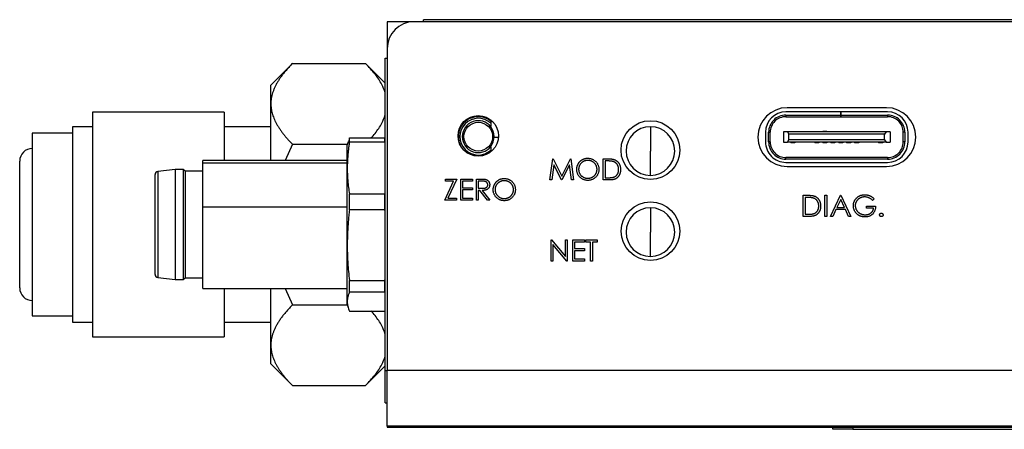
# Model space of a CAD drawing. Header units: millimetres. Extents: x 66 to 413, y 45 to 262.
# Tile 14 of 44: x 130 to 192, y 209 to 235. Entities that reach past the tile are written whole.
import ezdxf

# ---------------------------------------------------------------- set-up
doc = ezdxf.new("R2010")
doc.units = ezdxf.units.MM

msp = doc.modelspace()

# ---------------------------------------------------------------- linework, layer by layer
at = {"color": 7, "linetype": 'Continuous', "lineweight": 25}
for p, q in [((153.481, 235.003), (153.481, 233.314)), ((155.17, 235.003), (153.481, 235.003)), ((227.992, 235.003), (155.17, 235.003)), ((155.767, 235.003), (155.767, 235.13)), ((227.395, 235.13), (155.767, 235.13)), ((153.481, 233.314), (153.481, 213.159)), ((147.542, 232.385), (146.191, 231.035)), ((147.542, 232.385), (152.13, 232.385)), ((153.354, 231.162), (152.13, 232.385)), ((153.354, 232.717), (153.481, 232.717)), ((153.354, 213.159), (153.354, 232.717)), ((146.191, 229.865), (146.191, 231.035)), ((146.191, 226.303), (146.191, 229.865)), ((143.27, 229.337), (135.015, 229.337)), ((135.015, 229.337), (135.015, 215.27)), ((143.27, 229.337), (143.27, 226.303)), ((181.918, 229.357), (178.483, 229.357)), ((178.483, 229.157), (181.918, 229.157)), ((178.483, 229.157), (178.483, 229.057)), ((178.483, 229.057), (181.918, 229.057)), ((184.787, 229.619), (178.564, 229.619)), ((181.918, 229.157), (181.918, 229.357)), ((181.928, 229.357), (181.918, 229.357)), ((181.918, 229.057), (181.918, 229.157)), ((181.928, 229.057), (181.918, 229.057)), ((181.928, 229.357), (181.928, 229.157)), ((184.863, 229.357), (181.928, 229.357)), ((181.928, 229.157), (184.863, 229.157)), ((181.928, 229.157), (181.928, 229.057)), ((181.928, 229.057), (184.863, 229.057)), ((184.863, 229.157), (184.863, 229.057)), ((135.015, 228.425), (133.745, 228.425)), ((133.745, 228.425), (133.745, 216.182)), ((146.191, 228.425), (143.27, 228.425)), ((159.981, 228.852), (159.981, 228.789)), ((159.981, 228.647), (159.981, 228.465)), ((169.991, 228.429), (169.991, 226.905)), ((133.745, 228.018), (131.231, 228.018)), ((131.231, 228.018), (131.231, 216.588)), ((177.203, 228.077), (177.203, 227.477)), ((177.403, 227.477), (177.403, 228.077)), ((177.403, 228.077), (177.503, 228.077)), ((177.503, 227.477), (177.503, 228.077)), ((178.328, 228.102), (178.328, 227.452)), ((178.578, 228.102), (178.328, 228.102)), ((178.578, 228.102), (178.678, 227.952)), ((184.768, 228.102), (178.578, 228.102)), ((178.678, 227.602), (178.678, 227.952)), ((184.668, 227.952), (178.678, 227.952)), ((178.793, 228.127), (179.053, 228.127)), ((178.793, 228.102), (178.793, 228.127)), ((179.053, 228.102), (179.053, 228.127)), ((180.293, 228.102), (180.293, 228.127)), ((180.293, 228.127), (180.553, 228.127)), ((180.553, 228.102), (180.553, 228.127)), ((181.053, 228.127), (180.793, 228.127)), ((180.793, 228.127), (180.793, 228.102)), ((181.053, 228.102), (181.053, 228.127)), ((181.293, 228.127), (181.553, 228.127)), ((181.293, 228.102), (181.293, 228.127)), ((181.553, 228.102), (181.553, 228.127)), ((181.793, 228.127), (182.053, 228.127)), ((181.793, 228.102), (181.793, 228.127)), ((182.053, 228.102), (182.053, 228.127)), ((182.293, 228.127), (182.553, 228.127)), ((182.293, 228.102), (182.293, 228.127)), ((182.553, 228.102), (182.553, 228.127)), ((182.793, 228.102), (182.793, 228.127)), ((182.793, 228.127), (183.053, 228.127)), ((183.053, 228.102), (183.053, 228.127)), ((184.293, 228.127), (184.553, 228.127)), ((184.293, 228.102), (184.293, 228.127)), ((184.553, 228.102), (184.553, 228.127)), ((184.768, 228.102), (184.668, 227.952)), ((184.668, 227.602), (184.668, 227.952)), ((185.018, 228.102), (184.768, 228.102)), ((185.018, 228.102), (185.018, 227.452)), ((185.943, 228.077), (185.843, 228.077)), ((185.843, 227.477), (185.843, 228.077)), ((185.943, 228.077), (185.943, 227.477)), ((186.143, 227.477), (186.143, 228.077)), ((147.542, 227.344), (147.079, 226.303)), ((147.542, 227.344), (150.992, 227.344)), ((151.03, 227.488), (150.981, 227.303)), ((151.115, 227.726), (151.059, 227.48)), ((151.115, 227.459), (151.115, 227.726)), ((151.115, 227.726), (153.347, 227.726)), ((153.347, 227.459), (151.115, 227.459)), ((153.347, 227.459), (153.347, 227.726)), ((153.354, 227.375), (153.347, 227.459)), ((160.462, 227.757), (160.194, 227.757)), ((177.503, 227.477), (177.403, 227.477)), ((178.328, 227.452), (178.578, 227.452)), ((178.578, 227.452), (178.678, 227.602)), ((184.768, 227.452), (178.578, 227.452)), ((184.668, 227.602), (178.678, 227.602)), ((178.793, 227.452), (178.793, 227.427)), ((179.053, 227.427), (178.793, 227.427)), ((179.053, 227.452), (179.053, 227.427)), ((180.293, 227.452), (180.293, 227.427)), ((180.553, 227.427), (180.293, 227.427)), ((180.553, 227.452), (180.553, 227.427)), ((180.793, 227.452), (180.793, 227.427)), ((181.053, 227.427), (180.793, 227.427)), ((181.053, 227.452), (181.053, 227.427)), ((181.293, 227.452), (181.293, 227.427)), ((181.553, 227.427), (181.293, 227.427)), ((181.553, 227.452), (181.553, 227.427)), ((181.793, 227.452), (181.793, 227.427)), ((182.053, 227.427), (181.793, 227.427)), ((182.053, 227.452), (182.053, 227.427)), ((182.293, 227.452), (182.293, 227.427)), ((182.553, 227.427), (182.293, 227.427)), ((182.553, 227.452), (182.553, 227.427)), ((182.793, 227.452), (182.793, 227.427)), ((183.053, 227.427), (182.793, 227.427)), ((183.053, 227.452), (183.053, 227.427)), ((184.293, 227.452), (184.293, 227.427)), ((184.553, 227.427), (184.293, 227.427)), ((184.553, 227.452), (184.553, 227.427)), ((184.668, 227.602), (184.768, 227.452)), ((184.768, 227.452), (185.018, 227.452)), ((185.943, 227.477), (185.843, 227.477)), ((159.981, 227.152), (159.981, 226.966)), ((169.991, 225.381), (169.991, 226.905)), ((130.443, 218.328), (130.443, 226.278)), ((150.981, 226.303), (141.934, 226.303)), ((141.934, 226.148), (141.934, 226.303)), ((150.981, 226.148), (141.934, 226.148)), ((141.934, 223.409), (141.934, 226.148)), ((163.69, 225.097), (163.865, 226.42)), ((163.936, 226.051), (163.81, 225.097)), ((163.865, 226.42), (163.882, 226.42)), ((163.882, 226.42), (164.428, 225.335)), ((164.416, 225.097), (163.936, 226.051)), ((164.428, 225.335), (164.973, 226.42)), ((164.92, 226.048), (164.443, 225.097)), ((165.047, 225.097), (164.92, 226.048)), ((164.973, 226.42), (164.99, 226.42)), ((164.99, 226.42), (165.166, 225.097)), ((167.032, 226.42), (167.299, 226.42)), ((167.032, 225.097), (167.032, 226.42)), ((167.243, 226.285), (167.15, 226.285)), ((167.15, 226.285), (167.15, 225.233)), ((178.483, 226.397), (178.483, 226.497)), ((184.863, 226.497), (178.483, 226.497)), ((184.863, 226.397), (178.483, 226.397)), ((178.483, 226.197), (184.863, 226.197)), ((184.863, 226.497), (184.863, 226.397)), ((140.184, 225.753), (139.11, 225.624)), ((139.11, 225.624), (139.11, 218.982)), ((140.684, 225.753), (140.184, 225.753)), ((140.184, 225.753), (140.184, 218.853)), ((140.809, 225.653), (140.684, 225.753)), ((140.684, 225.753), (140.684, 224.743)), ((141.934, 225.653), (140.809, 225.653)), ((140.809, 225.653), (140.809, 218.953)), ((178.564, 225.936), (184.787, 225.936)), ((140.684, 224.743), (140.684, 218.853)), ((157.096, 223.827), (157.651, 225.015)), ((157.147, 225.15), (157.843, 225.15)), ((157.147, 225.015), (157.147, 225.15)), ((157.651, 225.015), (157.147, 225.015)), ((157.843, 225.15), (157.288, 223.963)), ((158.097, 225.15), (158.843, 225.15)), ((158.097, 223.827), (158.097, 225.15)), ((158.216, 225.015), (158.216, 224.608)), ((158.843, 225.015), (158.216, 225.015)), ((158.843, 225.15), (158.843, 225.015)), ((159.081, 225.15), (159.345, 225.15)), ((159.081, 223.827), (159.081, 225.15)), ((159.199, 225.015), (159.199, 224.574)), ((159.447, 225.015), (159.199, 225.015)), ((163.81, 225.097), (163.69, 225.097)), ((164.443, 225.097), (164.416, 225.097)), ((165.166, 225.097), (165.047, 225.097)), ((167.442, 225.097), (167.032, 225.097)), ((167.15, 225.233), (167.302, 225.233)), ((151.115, 223.222), (151.115, 224.219)), ((151.115, 224.219), (153.347, 224.219)), ((153.347, 224.219), (153.354, 224.303)), ((153.347, 223.222), (153.347, 224.219)), ((158.216, 224.608), (158.843, 224.608)), ((158.216, 224.472), (158.216, 223.963)), ((158.843, 224.472), (158.216, 224.472)), ((158.843, 224.608), (158.843, 224.472)), ((159.199, 224.574), (159.442, 224.572)), ((159.199, 224.438), (159.199, 223.827)), ((159.296, 224.438), (159.199, 224.438)), ((159.782, 223.827), (159.296, 224.438)), ((159.443, 224.438), (159.929, 223.827)), ((179.577, 224.134), (179.844, 224.134)), ((179.577, 222.811), (179.577, 224.134)), ((180.933, 224.134), (181.052, 224.134)), ((180.933, 222.811), (180.933, 224.134)), ((181.052, 224.134), (181.052, 222.811)), ((181.29, 222.811), (181.917, 224.134)), ((181.917, 224.134), (181.934, 224.134)), ((181.934, 224.134), (182.545, 222.811)), ((157.826, 223.827), (157.096, 223.827)), ((157.288, 223.963), (157.826, 223.963)), ((157.826, 223.963), (157.826, 223.827)), ((158.843, 223.827), (158.097, 223.827)), ((158.216, 223.963), (158.843, 223.963)), ((158.843, 223.963), (158.843, 223.827)), ((159.199, 223.827), (159.081, 223.827)), ((159.929, 223.827), (159.782, 223.827)), ((179.788, 223.999), (179.695, 223.999)), ((179.695, 223.999), (179.695, 222.947)), ((181.924, 223.876), (181.685, 223.371)), ((182.157, 223.371), (181.924, 223.876)), ((184.02, 223.908), (183.918, 223.812)), ((141.934, 223.409), (150.981, 223.409)), ((141.934, 218.303), (141.934, 223.409)), ((153.347, 223.222), (151.115, 223.222)), ((153.354, 223.107), (153.347, 223.222)), ((169.991, 223.349), (169.991, 221.825)), ((179.695, 222.947), (179.847, 222.947)), ((181.62, 223.235), (181.419, 222.811)), ((182.22, 223.235), (181.62, 223.235)), ((181.685, 223.371), (182.157, 223.371)), ((182.416, 222.811), (182.22, 223.235)), ((183.545, 223.456), (184.105, 223.456)), ((183.545, 223.32), (183.545, 223.456)), ((183.986, 223.32), (183.545, 223.32)), ((179.987, 222.811), (179.577, 222.811)), ((181.052, 222.811), (180.933, 222.811)), ((181.419, 222.811), (181.29, 222.811)), ((182.545, 222.811), (182.416, 222.811)), ((169.991, 220.301), (169.991, 221.825)), ((163.758, 221.34), (163.783, 221.34)), ((163.758, 220.017), (163.758, 221.34)), ((163.783, 221.34), (164.657, 220.299)), ((163.877, 221.056), (163.877, 220.017)), ((164.749, 220.017), (163.877, 221.056)), ((164.657, 221.34), (164.776, 221.34)), ((164.657, 220.299), (164.657, 221.34)), ((164.776, 221.34), (164.776, 220.017)), ((165.115, 221.34), (165.861, 221.34)), ((165.115, 220.017), (165.115, 221.34)), ((165.234, 221.205), (165.234, 220.798)), ((165.861, 221.205), (165.234, 221.205)), ((165.861, 221.34), (165.861, 221.205)), ((165.946, 221.34), (166.642, 221.34)), ((165.946, 221.205), (165.946, 221.34)), ((166.235, 221.205), (165.946, 221.205)), ((166.235, 220.017), (166.235, 221.205)), ((166.353, 221.205), (166.353, 220.017)), ((166.642, 221.205), (166.353, 221.205)), ((166.642, 221.34), (166.642, 221.205)), ((165.234, 220.798), (165.861, 220.798)), ((165.234, 220.662), (165.234, 220.153)), ((165.861, 220.662), (165.234, 220.662)), ((165.861, 220.798), (165.861, 220.662)), ((163.877, 220.017), (163.758, 220.017)), ((164.776, 220.017), (164.749, 220.017)), ((165.861, 220.017), (165.115, 220.017)), ((165.234, 220.153), (165.861, 220.153)), ((165.861, 220.153), (165.861, 220.017)), ((166.353, 220.017), (166.235, 220.017)), ((139.11, 218.982), (140.184, 218.853)), ((140.184, 218.853), (140.684, 218.853)), ((140.684, 218.853), (140.809, 218.953)), ((140.809, 218.953), (141.934, 218.953)), ((151.115, 218.796), (153.347, 218.796)), ((151.115, 218.067), (151.115, 218.796)), ((153.347, 218.796), (153.354, 218.911)), ((153.347, 218.067), (153.347, 218.796)), ((141.934, 218.303), (150.981, 218.303)), ((143.27, 218.303), (143.27, 215.27)), ((146.191, 214.742), (146.191, 218.303)), ((147.079, 218.303), (147.542, 217.262)), ((153.347, 218.067), (151.115, 218.067)), ((147.542, 217.262), (150.981, 217.262)), ((150.981, 217.303), (151.03, 217.119)), ((151.115, 216.881), (153.347, 216.881)), ((131.231, 216.588), (133.745, 216.588)), ((133.745, 216.182), (135.015, 216.182)), ((143.27, 216.182), (146.191, 216.182)), ((135.015, 215.27), (143.27, 215.27)), ((146.191, 213.572), (146.191, 214.742)), ((146.191, 213.572), (147.542, 212.221)), ((152.13, 212.221), (153.354, 213.445)), ((153.354, 213.159), (153.481, 213.159)), ((153.354, 211.127), (153.354, 213.159)), ((229.681, 213.159), (153.481, 213.159)), ((153.481, 209.667), (153.481, 213.159)), ((147.542, 212.221), (152.13, 212.221)), ((153.354, 211.127), (153.481, 211.127)), ((229.681, 209.667), (153.481, 209.667)), ((153.481, 209.667), (153.481, 209.603)), ((153.481, 209.603), (181.421, 209.603)), ((164.708, 209.664), (164.708, 209.667)), ((181.194, 209.664), (181.194, 209.667)), ((181.421, 209.476), (181.421, 209.603)), ((181.421, 209.603), (182.691, 209.603)), ((182.691, 209.476), (181.421, 209.476)), ((182.691, 209.603), (182.691, 209.476)), ((182.691, 209.603), (199.201, 209.603)), ((182.691, 209.476), (199.201, 209.476))]:
    msp.add_line(p, q, dxfattribs=at)
for centre, radius in [((159.196, 227.853), 1.27), ((159.196, 227.806), 0.9), ((169.991, 226.964), 1.842), ((169.991, 221.884), 1.841)]:
    msp.add_circle(centre, radius, dxfattribs=at)
for centre, radius, start, end in [((155.17, 233.314), 1.689, 90, 180), ((159.196, 227.806), 1.25, 51.09489, 204.16981), ((178.564, 227.777), 1.842, 90, 270), ((178.483, 228.077), 1.28, 90, 179.99998), ((178.483, 228.077), 1.08, 90, 180.00585), ((178.483, 228.077), 0.98, 90.00001, 180.00332), ((184.787, 227.777), 1.842, 270, 90), ((184.863, 228.077), 1.28, 0, 89.99999), ((184.863, 228.077), 1.08, 360, 90.00003), ((184.863, 228.077), 0.98, 0, 90.00005), ((159.196, 227.806), 1.15, 46.9494, 313.0506), ((159.196, 227.806), 1, 38.27556, 321.72444), ((159.196, 227.806), 0.999, 360, 38.22732), ((169.991, 226.905), 1.524, 90, 180), ((169.991, 226.905), 1.524, 0, 90), ((159.196, 227.806), 0.999, 321.77268, 360), ((178.483, 227.477), 1.28, 180.00002, 270.00012), ((178.483, 227.477), 1.08, 180, 270.00005), ((178.483, 227.477), 0.98, 180.00002, 270.00016), ((184.863, 227.477), 1.28, 270.00009, 0), ((184.863, 227.477), 1.08, 269.99997, 0), ((184.863, 227.477), 0.98, 269.99993, 0), ((131.231, 226.278), 0.787, 90, 180), ((169.991, 226.905), 1.524, 180, 270), ((169.991, 226.905), 1.524, 270, 0), ((139.134, 225.426), 0.2, 96.84277, 180), ((169.991, 221.825), 1.524, 90, 180), ((169.991, 221.825), 1.524, 0, 90), ((169.991, 221.825), 1.524, 180, 270), ((169.991, 221.825), 1.524, 270, 0), ((139.134, 219.181), 0.2, 180, 263.15723), ((131.231, 218.328), 0.787, 180, 270)]:
    msp.add_arc(centre, radius, start, end, dxfattribs=at)
for points, knots in [([(147.542, 232.385), (147.479, 232.321), (147.355, 232.195), (147.183, 232.005), (147.024, 231.816), (146.88, 231.63), (146.748, 231.445), (146.631, 231.262), (146.528, 231.081), (146.438, 230.902), (146.362, 230.725), (146.3, 230.549), (146.251, 230.375), (146.217, 230.204), (146.195, 230.034), (146.193, 229.921), (146.191, 229.865)], [0, 0, 0, 0, 0.0810507, 0.1603554, 0.2379696, 0.3139522, 0.3883663, 0.4612787, 0.5327608, 0.6028881, 0.6717407, 0.7394031, 0.8059645, 0.8715184, 0.9361629, 1, 1, 1, 1]), ([(153.354, 230.565), (153.291, 230.737), (153.148, 231.132), (152.732, 231.742), (152.336, 232.166), (152.13, 232.385)], [0, 0, 0, 0, 0.272599, 0.622925, 1, 1, 1, 1]), ([(146.191, 229.865), (146.192, 229.816), (146.194, 229.717), (146.211, 229.569), (146.237, 229.419), (146.274, 229.268), (146.322, 229.115), (146.38, 228.961), (146.449, 228.806), (146.528, 228.649), (146.618, 228.49), (146.718, 228.331), (146.829, 228.17), (146.95, 228.007), (147.082, 227.843), (147.225, 227.678), (147.378, 227.511), (147.487, 227.4), (147.542, 227.344)], [0, 0, 0, 0, 0.0558158, 0.1122397, 0.1693407, 0.2271853, 0.2858376, 0.3453588, 0.4058078, 0.4672406, 0.5297107, 0.5932689, 0.6579634, 0.72384, 0.7909421, 0.8593106, 0.9289844, 1, 1, 1, 1]), ([(152.47, 227.726), (152.556, 227.82), (152.83, 228.118), (153.146, 228.598), (153.291, 228.992), (153.354, 229.165)], [0, 0, 0, 0, 0.204717, 0.651974, 1, 1, 1, 1]), ([(159.981, 228.779), (159.981, 228.779), (159.981, 228.778), (159.981, 228.776), (159.981, 228.773), (159.981, 228.767), (159.981, 228.761), (159.981, 228.755), (159.981, 228.747), (159.981, 228.739), (159.981, 228.726), (159.981, 228.712), (159.981, 228.698), (159.981, 228.681), (159.981, 228.664), (159.981, 228.647)], [0.0007252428, 0.0007252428, 0.0007252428, 0.0007252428, 0.0007481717, 0.0007481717, 0.0007481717, 0.0007796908, 0.0007796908, 0.0007796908, 0.0008109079, 0.0008109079, 0.0008109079, 0.0008562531, 0.0008562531, 0.0008562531, 0.0009082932, 0.0009082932, 0.0009082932, 0.0009082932]), ([(159.981, 228.426), (159.981, 228.426), (159.981, 228.426), (159.981, 228.425), (159.981, 228.425), (159.981, 228.425)], [0, 0, 0, 0, 0.5, 0.5, 1, 1, 1, 1]), ([(160.195, 227.806), (160.193, 227.806), (160.181, 227.806), (160.144, 227.806), (160.12, 227.806), (160.096, 227.806)], [0, 0, 0, 0, 0.5, 0.5, 1, 1, 1, 1]), ([(151.115, 227.459), (151.101, 227.368), (151.074, 227.188), (151.041, 226.918), (151.01, 226.604), (150.986, 226.244), (150.983, 225.974), (150.981, 225.839)], [0, 0, 0, 0, 0.16888, 0.335114, 0.499996, 0.750767, 1, 1, 1, 1]), ([(150.981, 225.839), (150.981, 226.302), (150.981, 226.672), (150.981, 227.173), (150.981, 227.303), (150.981, 227.303)], [0, 0, 0, 0, 0.5, 0.5, 1, 1, 1, 1]), ([(159.981, 227.188), (159.981, 227.188), (159.981, 227.187), (159.981, 227.187), (159.981, 227.187), (159.981, 227.187)], [0, 0, 0, 0, 0.5, 0.5, 1, 1, 1, 1]), ([(159.981, 226.966), (159.981, 226.948), (159.981, 226.918), (159.981, 226.892), (159.981, 226.882)], [0, 0, 0, 0, 0.61309, 1, 1, 1, 1]), ([(165.37, 225.753), (165.37, 225.769), (165.37, 225.8), (165.375, 225.846), (165.382, 225.892), (165.392, 225.937), (165.405, 225.981), (165.421, 226.024), (165.44, 226.066), (165.461, 226.107), (165.485, 226.147), (165.511, 226.184), (165.539, 226.219), (165.57, 226.252), (165.602, 226.283), (165.637, 226.312), (165.674, 226.338), (165.712, 226.362), (165.752, 226.384), (165.793, 226.403), (165.835, 226.419), (165.878, 226.432), (165.921, 226.442), (165.966, 226.449), (166.011, 226.454), (166.041, 226.454), (166.056, 226.454)], [0, 0, 0, 0, 0.043209, 0.085873, 0.12812, 0.170152, 0.211918, 0.253753, 0.296006, 0.338443, 0.381015, 0.42282, 0.464089, 0.505126, 0.545975, 0.586985, 0.628339, 0.670084, 0.711992, 0.753039, 0.794049, 0.834886, 0.875498, 0.916547, 0.958004, 1, 1, 1, 1]), ([(166.062, 226.318), (166.05, 226.318), (166.025, 226.318), (165.988, 226.314), (165.951, 226.308), (165.915, 226.3), (165.879, 226.289), (165.844, 226.276), (165.809, 226.261), (165.775, 226.243), (165.743, 226.224), (165.712, 226.202), (165.682, 226.179), (165.655, 226.154), (165.63, 226.128), (165.605, 226.1), (165.584, 226.07), (165.564, 226.039), (165.546, 226.007), (165.53, 225.973), (165.518, 225.939), (165.507, 225.903), (165.498, 225.867), (165.493, 225.83), (165.489, 225.792), (165.488, 225.766), (165.488, 225.753)], [0, 0, 0, 0, 0.042023, 0.083645, 0.124984, 0.166247, 0.207702, 0.249631, 0.291742, 0.334743, 0.37746, 0.419556, 0.461044, 0.502096, 0.542891, 0.583801, 0.624864, 0.666225, 0.707399, 0.748557, 0.789655, 0.83074, 0.87207, 0.913993, 0.956498, 1, 1, 1, 1]), ([(166.056, 226.454), (166.081, 226.454), (166.129, 226.452), (166.2, 226.443), (166.267, 226.427), (166.332, 226.405), (166.394, 226.377), (166.452, 226.342), (166.507, 226.301), (166.559, 226.254), (166.606, 226.203), (166.647, 226.148), (166.682, 226.091), (166.711, 226.03), (166.733, 225.966), (166.749, 225.9), (166.759, 225.831), (166.76, 225.783), (166.76, 225.759)], [0, 0, 0, 0, 0.06657, 0.130749, 0.193413, 0.254989, 0.316114, 0.377262, 0.439401, 0.502971, 0.566525, 0.628231, 0.689091, 0.749345, 0.81017, 0.87161, 0.934869, 1, 1, 1, 1]), ([(166.642, 225.76), (166.641, 225.772), (166.641, 225.798), (166.637, 225.835), (166.631, 225.872), (166.623, 225.908), (166.613, 225.943), (166.6, 225.977), (166.584, 226.01), (166.566, 226.041), (166.547, 226.072), (166.525, 226.101), (166.501, 226.129), (166.475, 226.155), (166.448, 226.18), (166.418, 226.202), (166.387, 226.224), (166.353, 226.243), (166.319, 226.261), (166.284, 226.276), (166.248, 226.289), (166.212, 226.3), (166.175, 226.308), (166.138, 226.314), (166.1, 226.318), (166.075, 226.318), (166.062, 226.318)], [0, 0, 0, 0, 0.042915, 0.08513, 0.126473, 0.167453, 0.207976, 0.248249, 0.28875, 0.32967, 0.370537, 0.411129, 0.451819, 0.492406, 0.533486, 0.575263, 0.617441, 0.660672, 0.70394, 0.746868, 0.789079, 0.831104, 0.873238, 0.915166, 0.957381, 1, 1, 1, 1]), ([(167.65, 226.247), (167.639, 226.251), (167.615, 226.257), (167.577, 226.264), (167.533, 226.27), (167.485, 226.276), (167.432, 226.28), (167.373, 226.282), (167.31, 226.284), (167.266, 226.284), (167.243, 226.285)], [0, 0, 0, 0, 0.084319, 0.179285, 0.286583, 0.405111, 0.535593, 0.67819, 0.832976, 1, 1, 1, 1]), ([(167.299, 226.42), (167.322, 226.42), (167.367, 226.42), (167.432, 226.418), (167.492, 226.414), (167.547, 226.409), (167.597, 226.402), (167.642, 226.394), (167.682, 226.385), (167.707, 226.376), (167.719, 226.373)], [0, 0, 0, 0, 0.164289, 0.317406, 0.458844, 0.589367, 0.707831, 0.81577, 0.91288, 1, 1, 1, 1]), ([(167.998, 225.742), (167.998, 225.758), (167.998, 225.788), (167.993, 225.833), (167.986, 225.876), (167.976, 225.917), (167.963, 225.956), (167.947, 225.994), (167.929, 226.03), (167.907, 226.064), (167.883, 226.097), (167.856, 226.126), (167.827, 226.153), (167.797, 226.178), (167.763, 226.199), (167.728, 226.218), (167.69, 226.234), (167.663, 226.243), (167.65, 226.247)], [0, 0, 0, 0, 0.0701512, 0.1378126, 0.2032262, 0.2671741, 0.330024, 0.3917943, 0.4530844, 0.5143339, 0.575, 0.6348655, 0.6941163, 0.7534416, 0.8131258, 0.8740797, 0.936007, 1, 1, 1, 1]), ([(167.719, 226.373), (167.734, 226.367), (167.764, 226.355), (167.807, 226.333), (167.848, 226.309), (167.886, 226.281), (167.921, 226.25), (167.954, 226.216), (167.984, 226.179), (168.012, 226.139), (168.037, 226.096), (168.058, 226.052), (168.076, 226.005), (168.091, 225.956), (168.103, 225.906), (168.111, 225.853), (168.116, 225.798), (168.117, 225.761), (168.117, 225.742)], [0, 0, 0, 0, 0.061545, 0.121694, 0.181155, 0.239875, 0.298702, 0.357647, 0.417605, 0.478494, 0.540407, 0.602345, 0.665004, 0.728559, 0.793651, 0.860534, 0.929236, 1, 1, 1, 1]), ([(138.934, 224.511), (138.934, 224.8), (138.934, 225.032), (138.934, 225.345), (138.934, 225.426), (138.934, 225.426)], [0, 0, 0, 0, 0.5, 0.5, 1, 1, 1, 1]), ([(150.981, 225.839), (150.982, 225.749), (150.983, 225.569), (150.995, 225.298), (151.018, 224.984), (151.055, 224.624), (151.095, 224.354), (151.115, 224.219)], [0, 0, 0, 0, 0.16631, 0.332341, 0.500013, 0.747755, 1, 1, 1, 1]), ([(150.981, 221.009), (150.981, 221.852), (150.981, 222.754), (150.981, 224.44), (150.981, 225.222), (150.981, 225.839)], [0, 0, 0, 0, 0.5, 0.5, 1, 1, 1, 1]), ([(166.067, 225.063), (166.043, 225.064), (165.996, 225.065), (165.926, 225.075), (165.86, 225.091), (165.796, 225.113), (165.735, 225.141), (165.677, 225.176), (165.622, 225.217), (165.571, 225.264), (165.524, 225.315), (165.482, 225.37), (165.448, 225.428), (165.419, 225.488), (165.397, 225.55), (165.381, 225.615), (165.371, 225.683), (165.37, 225.73), (165.37, 225.753)], [0, 0, 0, 0, 0.065819, 0.129747, 0.192072, 0.253459, 0.31457, 0.37628, 0.439026, 0.503267, 0.567493, 0.629705, 0.691, 0.751452, 0.812004, 0.87315, 0.935635, 1, 1, 1, 1]), ([(165.488, 225.753), (165.489, 225.734), (165.49, 225.697), (165.498, 225.642), (165.511, 225.589), (165.53, 225.538), (165.553, 225.49), (165.582, 225.444), (165.617, 225.4), (165.656, 225.359), (165.699, 225.322), (165.744, 225.289), (165.792, 225.261), (165.842, 225.239), (165.894, 225.221), (165.948, 225.208), (166.004, 225.2), (166.043, 225.199), (166.062, 225.199)], [0, 0, 0, 0, 0.064504, 0.1268993, 0.1877465, 0.2481497, 0.3085861, 0.369583, 0.431827, 0.4961797, 0.5606679, 0.6235045, 0.6852604, 0.7465368, 0.8083274, 0.8704862, 0.9343169, 1, 1, 1, 1]), ([(166.062, 225.199), (166.075, 225.199), (166.101, 225.2), (166.14, 225.203), (166.178, 225.209), (166.215, 225.217), (166.251, 225.228), (166.287, 225.24), (166.322, 225.255), (166.356, 225.272), (166.388, 225.292), (166.42, 225.312), (166.449, 225.336), (166.476, 225.36), (166.501, 225.386), (166.525, 225.414), (166.547, 225.443), (166.566, 225.474), (166.584, 225.507), (166.6, 225.54), (166.613, 225.575), (166.623, 225.61), (166.631, 225.646), (166.637, 225.683), (166.641, 225.721), (166.641, 225.747), (166.642, 225.76)], [0, 0, 0, 0, 0.043633, 0.086538, 0.129177, 0.171436, 0.213416, 0.255266, 0.297369, 0.339941, 0.382347, 0.423953, 0.464871, 0.505572, 0.546003, 0.586568, 0.627065, 0.668271, 0.709549, 0.750428, 0.791096, 0.832027, 0.873136, 0.914611, 0.956956, 1, 1, 1, 1]), ([(166.76, 225.759), (166.76, 225.736), (166.759, 225.689), (166.749, 225.62), (166.733, 225.554), (166.711, 225.49), (166.683, 225.429), (166.648, 225.372), (166.606, 225.317), (166.559, 225.265), (166.508, 225.218), (166.453, 225.177), (166.396, 225.141), (166.335, 225.113), (166.272, 225.09), (166.206, 225.075), (166.138, 225.065), (166.091, 225.064), (166.067, 225.063)], [0, 0, 0, 0, 0.065227, 0.128569, 0.19032, 0.251378, 0.312388, 0.373789, 0.436431, 0.500567, 0.564687, 0.627136, 0.688455, 0.749246, 0.810155, 0.871671, 0.934773, 1, 1, 1, 1]), ([(168.117, 225.742), (168.117, 225.726), (168.116, 225.694), (168.112, 225.646), (168.106, 225.6), (168.097, 225.555), (168.085, 225.512), (168.07, 225.471), (168.054, 225.431), (168.034, 225.392), (168.012, 225.356), (167.989, 225.322), (167.964, 225.29), (167.938, 225.261), (167.91, 225.234), (167.88, 225.21), (167.849, 225.188), (167.816, 225.168), (167.781, 225.151), (167.742, 225.137), (167.7, 225.125), (167.655, 225.115), (167.606, 225.107), (167.554, 225.101), (167.499, 225.098), (167.461, 225.097), (167.442, 225.097)], [0, 0, 0, 0, 0.046081, 0.090807, 0.134295, 0.177024, 0.218823, 0.260244, 0.30108, 0.341614, 0.381583, 0.42012, 0.458075, 0.494738, 0.531195, 0.566934, 0.602713, 0.638327, 0.674853, 0.713467, 0.754442, 0.797815, 0.843989, 0.893072, 0.944963, 1, 1, 1, 1]), ([(167.68, 225.267), (167.692, 225.271), (167.716, 225.279), (167.751, 225.295), (167.783, 225.313), (167.813, 225.333), (167.841, 225.356), (167.867, 225.381), (167.892, 225.409), (167.914, 225.438), (167.934, 225.47), (167.951, 225.504), (167.966, 225.54), (167.978, 225.577), (167.987, 225.616), (167.994, 225.657), (167.998, 225.699), (167.998, 225.728), (167.998, 225.742)], [0, 0, 0, 0, 0.062415, 0.123338, 0.183125, 0.241783, 0.300579, 0.35968, 0.418882, 0.479531, 0.540851, 0.602303, 0.664463, 0.727806, 0.792895, 0.859672, 0.928464, 1, 1, 1, 1]), ([(159.345, 225.15), (159.363, 225.15), (159.397, 225.15), (159.446, 225.149), (159.49, 225.148), (159.529, 225.146), (159.565, 225.143), (159.596, 225.141), (159.622, 225.137), (159.638, 225.134), (159.645, 225.132)], [0, 0, 0, 0, 0.176258, 0.338434, 0.484822, 0.617158, 0.734698, 0.837385, 0.926372, 1, 1, 1, 1]), ([(159.442, 224.572), (159.453, 224.572), (159.475, 224.572), (159.507, 224.573), (159.536, 224.575), (159.563, 224.578), (159.588, 224.581), (159.611, 224.585), (159.631, 224.59), (159.655, 224.598), (159.682, 224.61), (159.71, 224.627), (159.735, 224.65), (159.756, 224.675), (159.772, 224.703), (159.784, 224.733), (159.792, 224.764), (159.793, 224.786), (159.793, 224.797)], [0, 0, 0, 0, 0.071668, 0.138913, 0.201185, 0.259124, 0.312255, 0.360682, 0.405086, 0.445102, 0.518778, 0.589462, 0.658462, 0.727283, 0.796322, 0.863175, 0.930949, 1, 1, 1, 1]), ([(159.912, 224.796), (159.911, 224.779), (159.91, 224.744), (159.9, 224.695), (159.883, 224.648), (159.861, 224.605), (159.832, 224.566), (159.797, 224.532), (159.756, 224.503), (159.718, 224.483), (159.684, 224.471), (159.657, 224.462), (159.627, 224.455), (159.594, 224.449), (159.56, 224.444), (159.523, 224.441), (159.483, 224.438), (159.457, 224.438), (159.443, 224.438)], [0, 0, 0, 0, 0.0787802, 0.1537206, 0.2267135, 0.2991912, 0.37119, 0.4430064, 0.5166892, 0.5932172, 0.6338729, 0.6769891, 0.7228995, 0.7719586, 0.8242113, 0.8793787, 0.9379481, 1, 1, 1, 1]), ([(159.793, 224.797), (159.793, 224.807), (159.792, 224.828), (159.784, 224.859), (159.772, 224.888), (159.755, 224.916), (159.735, 224.94), (159.711, 224.962), (159.684, 224.979), (159.659, 224.99), (159.637, 224.997), (159.617, 225.002), (159.595, 225.006), (159.571, 225.009), (159.543, 225.012), (159.514, 225.013), (159.481, 225.014), (159.459, 225.015), (159.447, 225.015)], [0, 0, 0, 0, 0.068814, 0.136365, 0.204019, 0.273064, 0.342913, 0.410965, 0.479169, 0.549308, 0.587652, 0.630647, 0.678879, 0.731934, 0.791111, 0.855283, 0.925086, 1, 1, 1, 1]), ([(159.645, 225.132), (159.655, 225.13), (159.674, 225.125), (159.702, 225.115), (159.728, 225.104), (159.753, 225.09), (159.776, 225.074), (159.798, 225.057), (159.819, 225.037), (159.838, 225.016), (159.855, 224.993), (159.87, 224.969), (159.883, 224.943), (159.894, 224.916), (159.902, 224.888), (159.908, 224.859), (159.911, 224.828), (159.912, 224.807), (159.912, 224.796)], [0, 0, 0, 0, 0.064217, 0.127064, 0.188745, 0.249132, 0.309453, 0.369827, 0.43065, 0.492352, 0.554072, 0.61569, 0.676798, 0.738439, 0.801317, 0.865185, 0.931641, 1, 1, 1, 1]), ([(160.132, 224.483), (160.132, 224.499), (160.133, 224.53), (160.138, 224.576), (160.145, 224.622), (160.155, 224.667), (160.168, 224.711), (160.183, 224.754), (160.202, 224.796), (160.224, 224.837), (160.248, 224.877), (160.274, 224.914), (160.302, 224.949), (160.333, 224.982), (160.365, 225.013), (160.4, 225.042), (160.436, 225.068), (160.475, 225.092), (160.515, 225.114), (160.556, 225.133), (160.598, 225.149), (160.641, 225.162), (160.684, 225.172), (160.728, 225.179), (160.773, 225.184), (160.804, 225.184), (160.819, 225.184)], [0, 0, 0, 0, 0.043209, 0.085873, 0.12812, 0.170152, 0.211918, 0.253753, 0.296006, 0.338443, 0.381015, 0.42282, 0.464089, 0.505126, 0.545975, 0.586985, 0.628339, 0.670084, 0.711992, 0.753039, 0.794049, 0.834886, 0.875498, 0.916547, 0.958004, 1, 1, 1, 1]), ([(160.825, 225.048), (160.812, 225.048), (160.787, 225.048), (160.75, 225.044), (160.714, 225.038), (160.677, 225.03), (160.642, 225.019), (160.607, 225.006), (160.572, 224.991), (160.538, 224.973), (160.505, 224.954), (160.474, 224.932), (160.445, 224.909), (160.418, 224.884), (160.392, 224.858), (160.368, 224.83), (160.347, 224.8), (160.327, 224.769), (160.309, 224.737), (160.293, 224.703), (160.28, 224.669), (160.27, 224.633), (160.261, 224.597), (160.255, 224.56), (160.251, 224.522), (160.251, 224.496), (160.251, 224.483)], [0, 0, 0, 0, 0.0420233, 0.0836449, 0.1249838, 0.1662475, 0.2077016, 0.2496311, 0.2917418, 0.3347429, 0.3774602, 0.4195563, 0.4610442, 0.5020963, 0.5428907, 0.5838008, 0.6248636, 0.6662247, 0.7073992, 0.7485567, 0.7896546, 0.8307397, 0.8720701, 0.9139934, 0.9564981, 1, 1, 1, 1]), ([(160.819, 225.184), (160.844, 225.184), (160.892, 225.182), (160.962, 225.173), (161.03, 225.157), (161.095, 225.135), (161.156, 225.107), (161.215, 225.072), (161.27, 225.031), (161.321, 224.984), (161.369, 224.933), (161.41, 224.878), (161.445, 224.821), (161.473, 224.76), (161.496, 224.696), (161.511, 224.63), (161.521, 224.561), (161.522, 224.513), (161.523, 224.489)], [0, 0, 0, 0, 0.06657, 0.130749, 0.193413, 0.254989, 0.316114, 0.377262, 0.439401, 0.502971, 0.566525, 0.628231, 0.689091, 0.749345, 0.81017, 0.87161, 0.934869, 1, 1, 1, 1]), ([(161.404, 224.49), (161.404, 224.502), (161.404, 224.528), (161.4, 224.565), (161.394, 224.602), (161.386, 224.638), (161.375, 224.673), (161.362, 224.707), (161.347, 224.74), (161.329, 224.771), (161.309, 224.802), (161.287, 224.831), (161.264, 224.859), (161.238, 224.885), (161.21, 224.91), (161.181, 224.932), (161.149, 224.954), (161.116, 224.973), (161.082, 224.991), (161.047, 225.006), (161.011, 225.019), (160.975, 225.03), (160.938, 225.038), (160.901, 225.044), (160.863, 225.048), (160.838, 225.048), (160.825, 225.048)], [0, 0, 0, 0, 0.0429151, 0.08513, 0.1264733, 0.167453, 0.2079763, 0.2482494, 0.28875, 0.3296699, 0.3705373, 0.4111286, 0.4518189, 0.4924059, 0.5334859, 0.5752631, 0.6174406, 0.6606717, 0.7039402, 0.7468675, 0.7890793, 0.831104, 0.873238, 0.9151658, 0.9573807, 1, 1, 1, 1]), ([(167.302, 225.233), (167.324, 225.233), (167.366, 225.233), (167.426, 225.235), (167.482, 225.237), (167.531, 225.241), (167.576, 225.246), (167.616, 225.251), (167.65, 225.258), (167.671, 225.264), (167.68, 225.267)], [0, 0, 0, 0, 0.171901, 0.330628, 0.475549, 0.606746, 0.725024, 0.829742, 0.921323, 1, 1, 1, 1]), ([(138.934, 219.181), (138.934, 219.181), (138.934, 219.366), (138.934, 220.048), (138.934, 220.542), (138.934, 221.675), (138.934, 222.311), (138.934, 223.514), (138.934, 224.078), (138.934, 224.511)], [0, 0, 0, 0, 0.25, 0.25, 0.5, 0.5, 0.75, 0.75, 1, 1, 1, 1]), ([(160.83, 223.793), (160.806, 223.794), (160.758, 223.795), (160.689, 223.805), (160.622, 223.821), (160.559, 223.843), (160.498, 223.871), (160.44, 223.906), (160.385, 223.947), (160.333, 223.994), (160.286, 224.045), (160.245, 224.1), (160.21, 224.158), (160.182, 224.218), (160.159, 224.28), (160.144, 224.345), (160.134, 224.413), (160.133, 224.46), (160.132, 224.483)], [0, 0, 0, 0, 0.065819, 0.129747, 0.192072, 0.253459, 0.31457, 0.37628, 0.439026, 0.503267, 0.567493, 0.629705, 0.691, 0.751452, 0.812004, 0.87315, 0.935635, 1, 1, 1, 1]), ([(160.251, 224.483), (160.251, 224.464), (160.252, 224.427), (160.261, 224.372), (160.273, 224.319), (160.292, 224.268), (160.316, 224.22), (160.345, 224.174), (160.379, 224.13), (160.419, 224.089), (160.461, 224.052), (160.507, 224.019), (160.555, 223.991), (160.605, 223.969), (160.656, 223.951), (160.711, 223.938), (160.767, 223.93), (160.805, 223.929), (160.825, 223.929)], [0, 0, 0, 0, 0.064504, 0.126899, 0.187747, 0.24815, 0.308586, 0.369583, 0.431827, 0.49618, 0.560668, 0.623504, 0.68526, 0.746537, 0.808327, 0.870486, 0.934317, 1, 1, 1, 1]), ([(160.825, 223.929), (160.838, 223.929), (160.864, 223.93), (160.903, 223.933), (160.94, 223.939), (160.978, 223.947), (161.014, 223.958), (161.05, 223.97), (161.084, 223.985), (161.118, 224.002), (161.151, 224.022), (161.182, 224.042), (161.211, 224.066), (161.239, 224.09), (161.264, 224.116), (161.288, 224.144), (161.309, 224.173), (161.329, 224.204), (161.347, 224.237), (161.362, 224.27), (161.375, 224.305), (161.386, 224.34), (161.394, 224.376), (161.4, 224.413), (161.404, 224.451), (161.404, 224.477), (161.404, 224.49)], [0, 0, 0, 0, 0.043633, 0.086538, 0.129177, 0.171436, 0.213416, 0.255266, 0.297369, 0.339941, 0.382347, 0.423953, 0.464871, 0.505572, 0.546003, 0.586568, 0.627065, 0.668271, 0.709549, 0.750428, 0.791096, 0.832027, 0.873136, 0.914611, 0.956956, 1, 1, 1, 1]), ([(161.523, 224.489), (161.522, 224.466), (161.521, 224.419), (161.511, 224.35), (161.496, 224.284), (161.474, 224.22), (161.445, 224.159), (161.41, 224.102), (161.369, 224.047), (161.322, 223.995), (161.271, 223.948), (161.216, 223.907), (161.159, 223.871), (161.098, 223.843), (161.035, 223.82), (160.969, 223.805), (160.9, 223.795), (160.854, 223.794), (160.83, 223.793)], [0, 0, 0, 0, 0.065227, 0.128569, 0.19032, 0.251378, 0.312388, 0.373789, 0.436431, 0.500567, 0.564687, 0.627136, 0.688455, 0.749246, 0.810155, 0.871671, 0.934773, 1, 1, 1, 1]), ([(179.844, 224.134), (179.867, 224.134), (179.912, 224.134), (179.977, 224.132), (180.037, 224.128), (180.092, 224.123), (180.142, 224.116), (180.187, 224.108), (180.227, 224.099), (180.252, 224.09), (180.263, 224.087)], [0, 0, 0, 0, 0.164289, 0.317406, 0.458844, 0.589367, 0.707831, 0.81577, 0.91288, 1, 1, 1, 1]), ([(182.714, 223.473), (182.714, 223.489), (182.715, 223.52), (182.72, 223.566), (182.727, 223.611), (182.737, 223.655), (182.75, 223.698), (182.766, 223.741), (182.785, 223.783), (182.806, 223.824), (182.831, 223.863), (182.857, 223.9), (182.886, 223.935), (182.916, 223.968), (182.949, 223.999), (182.984, 224.027), (183.021, 224.053), (183.061, 224.077), (183.102, 224.099), (183.144, 224.117), (183.188, 224.133), (183.233, 224.146), (183.279, 224.156), (183.327, 224.163), (183.376, 224.168), (183.409, 224.168), (183.426, 224.168)], [0, 0, 0, 0, 0.042039, 0.083544, 0.124643, 0.165303, 0.206171, 0.246971, 0.288329, 0.329987, 0.371797, 0.412738, 0.453459, 0.494001, 0.534381, 0.574952, 0.615892, 0.65725, 0.699007, 0.740486, 0.782325, 0.824567, 0.867041, 0.9105, 0.954619, 1, 1, 1, 1]), ([(183.426, 224.168), (183.439, 224.168), (183.467, 224.168), (183.507, 224.164), (183.547, 224.16), (183.586, 224.153), (183.625, 224.144), (183.663, 224.134), (183.7, 224.121), (183.737, 224.107), (183.773, 224.09), (183.809, 224.071), (183.845, 224.05), (183.881, 224.026), (183.916, 224), (183.951, 223.972), (183.986, 223.941), (184.009, 223.92), (184.02, 223.908)], [0, 0, 0, 0, 0.061617, 0.122179, 0.182216, 0.241864, 0.30096, 0.359969, 0.419033, 0.478069, 0.537993, 0.59896, 0.661321, 0.725248, 0.79122, 0.858746, 0.928318, 1, 1, 1, 1]), ([(180.195, 223.961), (180.184, 223.965), (180.16, 223.971), (180.122, 223.978), (180.078, 223.984), (180.03, 223.99), (179.977, 223.994), (179.918, 223.996), (179.855, 223.998), (179.811, 223.998), (179.788, 223.999)], [0, 0, 0, 0, 0.084319, 0.179285, 0.286583, 0.405111, 0.535593, 0.67819, 0.832976, 1, 1, 1, 1]), ([(180.543, 223.456), (180.543, 223.472), (180.543, 223.502), (180.538, 223.547), (180.531, 223.59), (180.521, 223.631), (180.508, 223.67), (180.492, 223.708), (180.473, 223.744), (180.452, 223.778), (180.428, 223.811), (180.401, 223.84), (180.372, 223.867), (180.341, 223.892), (180.308, 223.913), (180.273, 223.932), (180.235, 223.948), (180.208, 223.957), (180.195, 223.961)], [0, 0, 0, 0, 0.070151, 0.137813, 0.203226, 0.267174, 0.330024, 0.391794, 0.453084, 0.514334, 0.575, 0.634865, 0.694116, 0.753442, 0.813126, 0.87408, 0.936007, 1, 1, 1, 1]), ([(180.263, 224.087), (180.279, 224.081), (180.309, 224.069), (180.352, 224.047), (180.393, 224.023), (180.431, 223.995), (180.466, 223.964), (180.499, 223.93), (180.529, 223.893), (180.557, 223.853), (180.582, 223.81), (180.603, 223.766), (180.621, 223.719), (180.636, 223.67), (180.648, 223.62), (180.656, 223.567), (180.661, 223.512), (180.662, 223.475), (180.662, 223.456)], [0, 0, 0, 0, 0.061545, 0.121694, 0.181155, 0.239875, 0.298702, 0.357647, 0.417605, 0.478494, 0.540407, 0.602345, 0.665004, 0.728559, 0.793651, 0.860534, 0.929236, 1, 1, 1, 1]), ([(183.422, 224.032), (183.409, 224.032), (183.383, 224.032), (183.345, 224.028), (183.308, 224.022), (183.271, 224.014), (183.234, 224.003), (183.198, 223.99), (183.162, 223.975), (183.127, 223.957), (183.093, 223.938), (183.061, 223.916), (183.03, 223.893), (183.002, 223.868), (182.976, 223.842), (182.952, 223.814), (182.93, 223.784), (182.909, 223.752), (182.892, 223.72), (182.876, 223.687), (182.863, 223.653), (182.852, 223.619), (182.843, 223.585), (182.837, 223.55), (182.834, 223.514), (182.833, 223.491), (182.833, 223.479)], [0, 0, 0, 0, 0.042841, 0.085571, 0.127719, 0.170068, 0.212787, 0.255482, 0.298877, 0.342861, 0.386528, 0.429532, 0.471886, 0.513729, 0.555082, 0.596535, 0.63812, 0.679822, 0.721331, 0.761888, 0.802199, 0.841806, 0.88106, 0.920633, 0.960101, 1, 1, 1, 1]), ([(183.918, 223.812), (183.9, 223.829), (183.864, 223.864), (183.804, 223.908), (183.742, 223.946), (183.678, 223.977), (183.613, 224.002), (183.549, 224.019), (183.485, 224.03), (183.443, 224.032), (183.422, 224.032)], [0, 0, 0, 0, 0.136144, 0.269043, 0.398517, 0.5271, 0.652283, 0.77168, 0.887495, 1, 1, 1, 1]), ([(151.115, 223.222), (151.101, 223.098), (151.074, 222.852), (151.041, 222.484), (151.01, 222.054), (150.986, 221.563), (150.983, 221.194), (150.981, 221.009)], [0, 0, 0, 0, 0.168881, 0.335115, 0.499996, 0.750768, 1, 1, 1, 1]), ([(179.847, 222.947), (179.869, 222.947), (179.911, 222.947), (179.971, 222.949), (180.026, 222.951), (180.076, 222.955), (180.121, 222.96), (180.161, 222.965), (180.195, 222.972), (180.216, 222.978), (180.225, 222.981)], [0, 0, 0, 0, 0.171901, 0.330628, 0.475549, 0.606746, 0.725024, 0.829742, 0.921323, 1, 1, 1, 1]), ([(180.662, 223.456), (180.662, 223.44), (180.661, 223.408), (180.657, 223.36), (180.651, 223.314), (180.642, 223.269), (180.63, 223.226), (180.615, 223.185), (180.598, 223.145), (180.579, 223.106), (180.557, 223.07), (180.534, 223.036), (180.509, 223.004), (180.483, 222.975), (180.455, 222.948), (180.425, 222.924), (180.394, 222.902), (180.361, 222.882), (180.326, 222.865), (180.287, 222.851), (180.245, 222.839), (180.2, 222.829), (180.151, 222.821), (180.099, 222.815), (180.044, 222.812), (180.006, 222.811), (179.987, 222.811)], [0, 0, 0, 0, 0.046081, 0.090807, 0.134295, 0.177024, 0.218823, 0.260244, 0.30108, 0.341614, 0.381583, 0.42012, 0.458075, 0.494738, 0.531195, 0.566934, 0.602713, 0.638327, 0.674853, 0.713467, 0.754442, 0.797815, 0.843989, 0.893072, 0.944963, 1, 1, 1, 1]), ([(180.225, 222.981), (180.237, 222.985), (180.261, 222.993), (180.296, 223.009), (180.328, 223.027), (180.358, 223.047), (180.386, 223.07), (180.412, 223.095), (180.437, 223.123), (180.459, 223.152), (180.479, 223.184), (180.496, 223.218), (180.511, 223.254), (180.523, 223.291), (180.532, 223.33), (180.538, 223.371), (180.543, 223.413), (180.543, 223.442), (180.543, 223.456)], [0, 0, 0, 0, 0.062415, 0.123338, 0.183125, 0.241783, 0.300579, 0.35968, 0.418882, 0.479531, 0.540851, 0.602303, 0.664463, 0.727806, 0.792895, 0.859672, 0.928464, 1, 1, 1, 1]), ([(182.876, 223.028), (182.863, 223.044), (182.838, 223.076), (182.805, 223.127), (182.777, 223.18), (182.754, 223.235), (182.736, 223.292), (182.723, 223.351), (182.716, 223.411), (182.715, 223.453), (182.714, 223.473)], [0, 0, 0, 0, 0.127896, 0.253668, 0.376738, 0.499344, 0.621999, 0.745699, 0.871345, 1, 1, 1, 1]), ([(182.833, 223.479), (182.833, 223.466), (182.834, 223.442), (182.837, 223.406), (182.844, 223.37), (182.853, 223.334), (182.865, 223.299), (182.879, 223.265), (182.895, 223.231), (182.915, 223.198), (182.936, 223.165), (182.96, 223.135), (182.985, 223.106), (183.013, 223.079), (183.042, 223.054), (183.074, 223.03), (183.107, 223.009), (183.142, 222.989), (183.179, 222.971), (183.216, 222.955), (183.255, 222.942), (183.294, 222.932), (183.334, 222.923), (183.376, 222.918), (183.417, 222.914), (183.446, 222.913), (183.46, 222.913)], [0, 0, 0, 0, 0.038994, 0.077882, 0.116652, 0.155416, 0.194618, 0.234261, 0.274547, 0.315667, 0.35702, 0.398083, 0.439098, 0.479833, 0.521274, 0.562841, 0.605292, 0.648409, 0.691727, 0.735149, 0.778369, 0.821661, 0.865524, 0.909731, 0.954523, 1, 1, 1, 1]), ([(183.45, 222.777), (183.435, 222.778), (183.405, 222.778), (183.362, 222.781), (183.319, 222.786), (183.278, 222.793), (183.238, 222.801), (183.2, 222.812), (183.162, 222.825), (183.125, 222.839), (183.09, 222.856), (183.056, 222.875), (183.023, 222.895), (182.991, 222.918), (182.961, 222.942), (182.931, 222.969), (182.903, 222.997), (182.885, 223.017), (182.876, 223.028)], [0, 0, 0, 0, 0.069237, 0.136557, 0.202094, 0.266464, 0.329769, 0.391879, 0.453271, 0.514115, 0.57439, 0.634142, 0.693923, 0.754152, 0.81447, 0.875661, 0.937348, 1, 1, 1, 1]), ([(184.105, 223.456), (184.104, 223.431), (184.103, 223.381), (184.094, 223.309), (184.08, 223.241), (184.06, 223.176), (184.035, 223.116), (184.004, 223.06), (183.968, 223.008), (183.926, 222.96), (183.88, 222.917), (183.83, 222.88), (183.775, 222.848), (183.717, 222.822), (183.656, 222.802), (183.59, 222.788), (183.521, 222.779), (183.474, 222.778), (183.45, 222.777)], [0, 0, 0, 0, 0.071272, 0.139493, 0.204635, 0.267406, 0.328446, 0.388397, 0.447734, 0.507392, 0.566768, 0.625478, 0.684067, 0.743248, 0.804033, 0.866499, 0.931723, 1, 1, 1, 1]), ([(183.46, 222.913), (183.477, 222.913), (183.511, 222.914), (183.56, 222.92), (183.608, 222.928), (183.653, 222.941), (183.697, 222.957), (183.738, 222.976), (183.778, 222.999), (183.815, 223.026), (183.849, 223.055), (183.88, 223.087), (183.907, 223.12), (183.931, 223.156), (183.95, 223.194), (183.966, 223.234), (183.979, 223.276), (183.984, 223.305), (183.986, 223.32)], [0, 0, 0, 0, 0.07063, 0.138694, 0.204918, 0.269441, 0.332636, 0.395302, 0.457764, 0.520657, 0.582852, 0.643315, 0.70258, 0.760908, 0.81949, 0.878269, 0.938491, 1, 1, 1, 1]), ([(184.359, 222.905), (184.36, 222.912), (184.361, 222.927), (184.367, 222.948), (184.377, 222.966), (184.391, 222.983), (184.408, 222.997), (184.427, 223.008), (184.448, 223.014), (184.462, 223.014), (184.47, 223.015)], [0, 0, 0, 0, 0.129097, 0.252046, 0.373905, 0.501038, 0.628171, 0.751376, 0.872426, 1, 1, 1, 1]), ([(184.47, 222.794), (184.462, 222.795), (184.448, 222.796), (184.427, 222.802), (184.408, 222.812), (184.391, 222.826), (184.377, 222.843), (184.367, 222.862), (184.361, 222.883), (184.36, 222.897), (184.359, 222.905)], [0, 0, 0, 0, 0.1277566, 0.2494144, 0.3727965, 0.5001113, 0.6286099, 0.7506434, 0.8737684, 1, 1, 1, 1]), ([(184.47, 223.015), (184.477, 223.014), (184.491, 223.014), (184.512, 223.008), (184.531, 222.997), (184.548, 222.983), (184.562, 222.966), (184.573, 222.948), (184.579, 222.927), (184.579, 222.912), (184.58, 222.905)], [0, 0, 0, 0, 0.127519, 0.249986, 0.371792, 0.49887, 0.625948, 0.748492, 0.870959, 1, 1, 1, 1]), ([(184.58, 222.905), (184.579, 222.897), (184.579, 222.883), (184.573, 222.862), (184.562, 222.843), (184.548, 222.826), (184.531, 222.812), (184.512, 222.802), (184.491, 222.796), (184.477, 222.795), (184.47, 222.794)], [0, 0, 0, 0, 0.126178, 0.248821, 0.37154, 0.499984, 0.627244, 0.749226, 0.872298, 1, 1, 1, 1]), ([(150.981, 221.009), (150.982, 220.886), (150.983, 220.641), (150.995, 220.271), (151.018, 219.842), (151.055, 219.349), (151.095, 218.982), (151.115, 218.796)], [0, 0, 0, 0, 0.16631, 0.332341, 0.500013, 0.747755, 1, 1, 1, 1]), ([(150.981, 217.474), (150.981, 217.7), (150.981, 218.151), (150.981, 219.385), (150.981, 220.166), (150.981, 221.009)], [0, 0, 0, 0, 0.5, 0.5, 1, 1, 1, 1]), ([(151.115, 218.067), (151.101, 218.033), (151.074, 217.967), (151.041, 217.869), (151.01, 217.754), (150.986, 217.622), (150.983, 217.523), (150.981, 217.474)], [0, 0, 0, 0, 0.168881, 0.335115, 0.499996, 0.750768, 1, 1, 1, 1]), ([(150.981, 217.474), (150.982, 217.441), (150.983, 217.375), (150.995, 217.276), (151.018, 217.161), (151.055, 217.029), (151.095, 216.93), (151.115, 216.881)], [0, 0, 0, 0, 0.16631, 0.332341, 0.500013, 0.747755, 1, 1, 1, 1]), ([(153.481, 217.474), (153.481, 217.456), (153.481, 217.421), (153.481, 217.379), (153.481, 217.346), (153.481, 217.322), (153.481, 217.307), (153.481, 217.303), (153.481, 217.303), (153.481, 217.303)], [0, 0, 0, 0, 0.164212, 0.32784, 0.491187, 0.654556, 0.818249, 0.982567, 1, 1, 1, 1]), ([(147.542, 217.262), (147.479, 217.198), (147.355, 217.072), (147.183, 216.882), (147.024, 216.693), (146.88, 216.507), (146.748, 216.322), (146.631, 216.139), (146.528, 215.958), (146.438, 215.779), (146.362, 215.602), (146.3, 215.426), (146.251, 215.252), (146.217, 215.081), (146.195, 214.911), (146.193, 214.798), (146.191, 214.742)], [0, 0, 0, 0, 0.081051, 0.160355, 0.23797, 0.313952, 0.388366, 0.461279, 0.532761, 0.602888, 0.671741, 0.739403, 0.805964, 0.871518, 0.936163, 1, 1, 1, 1]), ([(153.354, 215.442), (153.291, 215.614), (153.146, 216.008), (152.83, 216.489), (152.556, 216.787), (152.47, 216.881)], [0, 0, 0, 0, 0.348026, 0.795283, 1, 1, 1, 1]), ([(146.191, 214.742), (146.192, 214.693), (146.194, 214.594), (146.211, 214.446), (146.237, 214.296), (146.274, 214.145), (146.322, 213.992), (146.38, 213.838), (146.449, 213.683), (146.528, 213.526), (146.618, 213.367), (146.718, 213.208), (146.829, 213.047), (146.95, 212.884), (147.082, 212.72), (147.225, 212.555), (147.378, 212.388), (147.487, 212.277), (147.542, 212.221)], [0, 0, 0, 0, 0.055816, 0.11224, 0.169341, 0.227185, 0.285838, 0.345359, 0.405808, 0.467241, 0.529711, 0.593269, 0.657963, 0.72384, 0.790942, 0.859311, 0.928984, 1, 1, 1, 1]), ([(152.13, 212.221), (152.336, 212.441), (152.732, 212.864), (153.148, 213.475), (153.291, 213.869), (153.354, 214.042)], [0, 0, 0, 0, 0.377075, 0.727401, 1, 1, 1, 1])]:
    msp.add_open_spline(points, degree=3, knots=knots, dxfattribs=at)
msp.add_open_spline([(150.981, 217.303), (150.981, 217.303), (150.981, 217.361), (150.981, 217.474)], degree=3, dxfattribs=at)

doc.saveas('drawing.dxf')
